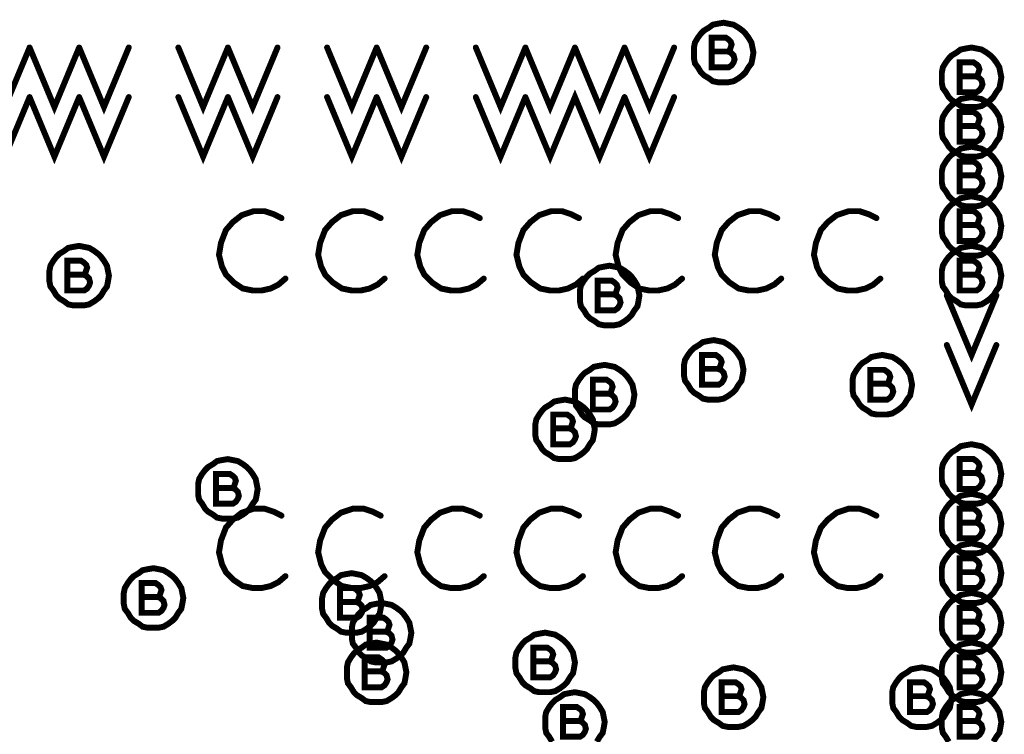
# Model space of a CAD drawing. Extents: x 28 to 61, y 24.9 to 46.
# Tile 52 of 96: x 37.9 to 38.9, y 32.9 to 33.6. Entities that reach past the tile are written whole.
import ezdxf

# ---------------------------------------------------------------- set-up
doc = ezdxf.new("R2010")
doc.units = 0
doc.layers.add('1', color=2, linetype='CONTINUOUS')

msp = doc.modelspace()

# ---------------------------------------------------------------- linework, layer by layer
at = {"layer": '1', "const_width": 0.006}
for points in [[(38.635, 33.585), (38.634, 33.59), (38.633, 33.595), (38.63, 33.6), (38.627, 33.604), (38.624, 33.607), (38.62, 33.61), (38.615, 33.613), (38.61, 33.614), (38.605, 33.615), (38.599, 33.614), (38.594, 33.613), (38.59, 33.61), (38.585, 33.607), (38.582, 33.604), (38.579, 33.6), (38.576, 33.595), (38.575, 33.59), (38.575, 33.585), (38.575, 33.579), (38.576, 33.574), (38.579, 33.57), (38.582, 33.565), (38.585, 33.562), (38.59, 33.559), (38.594, 33.556), (38.599, 33.555), (38.605, 33.555), (38.61, 33.555), (38.615, 33.556), (38.62, 33.559), (38.624, 33.562), (38.627, 33.565), (38.63, 33.57), (38.633, 33.574), (38.634, 33.579), (38.635, 33.585)], [(38.609, 33.586), (38.611, 33.587), (38.612, 33.59), (38.613, 33.593), (38.612, 33.596), (38.61, 33.598), (38.607, 33.6), (38.593, 33.6), (38.593, 33.57), (38.61, 33.57), (38.613, 33.572), (38.615, 33.575), (38.616, 33.578), (38.615, 33.582), (38.612, 33.585), (38.609, 33.586), (38.593, 33.586)], [(37.855, 33.59), (37.88, 33.53), (37.905, 33.59)], [(37.905, 33.59), (37.93, 33.53), (37.955, 33.59)], [(37.955, 33.59), (37.98, 33.53), (38.005, 33.59)], [(38.055, 33.59), (38.08, 33.53), (38.105, 33.59)], [(38.105, 33.59), (38.13, 33.53), (38.155, 33.59)], [(38.205, 33.59), (38.23, 33.53), (38.255, 33.59)], [(38.255, 33.59), (38.28, 33.53), (38.305, 33.59)], [(38.355, 33.59), (38.38, 33.53), (38.405, 33.59)], [(38.405, 33.59), (38.43, 33.53), (38.455, 33.59)], [(38.455, 33.59), (38.48, 33.53), (38.505, 33.59)], [(38.505, 33.59), (38.53, 33.53), (38.555, 33.59)], [(38.885, 33.56), (38.884, 33.565), (38.883, 33.57), (38.88, 33.575), (38.877, 33.579), (38.874, 33.582), (38.87, 33.585), (38.865, 33.588), (38.86, 33.589), (38.855, 33.59), (38.849, 33.589), (38.844, 33.588), (38.84, 33.585), (38.835, 33.582), (38.832, 33.579), (38.829, 33.575), (38.826, 33.57), (38.825, 33.565), (38.825, 33.56), (38.825, 33.554), (38.826, 33.549), (38.829, 33.545), (38.832, 33.54), (38.835, 33.537), (38.84, 33.534), (38.844, 33.531), (38.849, 33.53), (38.855, 33.53), (38.86, 33.53), (38.865, 33.531), (38.87, 33.534), (38.874, 33.537), (38.877, 33.54), (38.88, 33.545), (38.883, 33.549), (38.884, 33.554), (38.885, 33.56)], [(38.859, 33.561), (38.861, 33.562), (38.862, 33.565), (38.863, 33.568), (38.862, 33.571), (38.86, 33.573), (38.857, 33.575), (38.843, 33.575), (38.843, 33.545), (38.86, 33.545), (38.863, 33.547), (38.865, 33.55), (38.866, 33.553), (38.865, 33.557), (38.862, 33.56), (38.859, 33.561), (38.843, 33.561)], [(38.405, 33.54), (38.43, 33.48), (38.455, 33.54), (38.48, 33.48), (38.505, 33.54)], [(37.855, 33.54), (37.88, 33.48), (37.905, 33.54)], [(37.905, 33.54), (37.93, 33.48), (37.955, 33.54)], [(37.955, 33.54), (37.98, 33.48), (38.005, 33.54)], [(38.055, 33.54), (38.08, 33.48), (38.105, 33.54)], [(38.105, 33.54), (38.13, 33.48), (38.155, 33.54)], [(38.205, 33.54), (38.23, 33.48), (38.255, 33.54)], [(38.255, 33.54), (38.28, 33.48), (38.305, 33.54)], [(38.355, 33.54), (38.38, 33.48), (38.405, 33.54)], [(38.505, 33.54), (38.53, 33.48), (38.555, 33.54)], [(38.885, 33.51), (38.884, 33.515), (38.883, 33.52), (38.88, 33.525), (38.877, 33.529), (38.874, 33.532), (38.87, 33.535), (38.865, 33.538), (38.86, 33.539), (38.855, 33.54), (38.849, 33.539), (38.844, 33.538), (38.84, 33.535), (38.835, 33.532), (38.832, 33.529), (38.829, 33.525), (38.826, 33.52), (38.825, 33.515), (38.825, 33.51), (38.825, 33.504), (38.826, 33.499), (38.829, 33.495), (38.832, 33.49), (38.835, 33.487), (38.84, 33.484), (38.844, 33.481), (38.849, 33.48), (38.855, 33.48), (38.86, 33.48), (38.865, 33.481), (38.87, 33.484), (38.874, 33.487), (38.877, 33.49), (38.88, 33.495), (38.883, 33.499), (38.884, 33.504), (38.885, 33.51)], [(38.859, 33.511), (38.861, 33.512), (38.862, 33.515), (38.863, 33.518), (38.862, 33.521), (38.86, 33.523), (38.857, 33.525), (38.843, 33.525), (38.843, 33.495), (38.86, 33.495), (38.863, 33.497), (38.865, 33.5), (38.866, 33.503), (38.865, 33.507), (38.862, 33.51), (38.859, 33.511), (38.843, 33.511)], [(38.885, 33.46), (38.884, 33.465), (38.883, 33.47), (38.88, 33.475), (38.877, 33.479), (38.874, 33.482), (38.87, 33.485), (38.865, 33.488), (38.86, 33.489), (38.855, 33.49), (38.849, 33.489), (38.844, 33.488), (38.84, 33.485), (38.835, 33.482), (38.832, 33.479), (38.829, 33.475), (38.826, 33.47), (38.825, 33.465), (38.825, 33.46), (38.825, 33.454), (38.826, 33.449), (38.829, 33.445), (38.832, 33.44), (38.835, 33.437), (38.84, 33.434), (38.844, 33.431), (38.849, 33.43), (38.855, 33.43), (38.86, 33.43), (38.865, 33.431), (38.87, 33.434), (38.874, 33.437), (38.877, 33.44), (38.88, 33.445), (38.883, 33.449), (38.884, 33.454), (38.885, 33.46)], [(38.859, 33.461), (38.861, 33.462), (38.862, 33.465), (38.863, 33.468), (38.862, 33.471), (38.86, 33.473), (38.857, 33.475), (38.843, 33.475), (38.843, 33.445), (38.86, 33.445), (38.863, 33.447), (38.865, 33.45), (38.866, 33.453), (38.865, 33.457), (38.862, 33.46), (38.859, 33.461), (38.843, 33.461)], [(38.885, 33.41), (38.884, 33.415), (38.883, 33.42), (38.88, 33.425), (38.877, 33.429), (38.874, 33.432), (38.87, 33.435), (38.865, 33.438), (38.86, 33.439), (38.855, 33.44), (38.849, 33.439), (38.844, 33.438), (38.84, 33.435), (38.835, 33.432), (38.832, 33.429), (38.829, 33.425), (38.826, 33.42), (38.825, 33.415), (38.825, 33.41), (38.825, 33.404), (38.826, 33.399), (38.829, 33.395), (38.832, 33.39), (38.835, 33.387), (38.84, 33.384), (38.844, 33.381), (38.849, 33.38), (38.855, 33.38), (38.86, 33.38), (38.865, 33.381), (38.87, 33.384), (38.874, 33.387), (38.877, 33.39), (38.88, 33.395), (38.883, 33.399), (38.884, 33.404), (38.885, 33.41)], [(38.159, 33.418), (38.151, 33.422), (38.142, 33.425), (38.131, 33.425), (38.119, 33.421), (38.11, 33.414), (38.103, 33.406), (38.098, 33.393), (38.096, 33.381), (38.099, 33.369), (38.103, 33.361), (38.111, 33.353), (38.12, 33.347), (38.13, 33.345), (38.139, 33.345), (38.148, 33.347), (38.156, 33.351), (38.163, 33.357)], [(38.259, 33.418), (38.251, 33.422), (38.242, 33.425), (38.231, 33.425), (38.219, 33.421), (38.21, 33.414), (38.203, 33.406), (38.198, 33.393), (38.196, 33.381), (38.199, 33.369), (38.203, 33.361), (38.211, 33.353), (38.22, 33.347), (38.23, 33.345), (38.239, 33.345), (38.248, 33.347), (38.256, 33.351), (38.263, 33.357)], [(38.359, 33.418), (38.351, 33.422), (38.342, 33.425), (38.331, 33.425), (38.319, 33.421), (38.31, 33.414), (38.303, 33.406), (38.298, 33.393), (38.296, 33.381), (38.299, 33.369), (38.303, 33.361), (38.311, 33.353), (38.32, 33.347), (38.33, 33.345), (38.339, 33.345), (38.348, 33.347), (38.356, 33.351), (38.363, 33.357)], [(38.459, 33.418), (38.451, 33.422), (38.442, 33.425), (38.431, 33.425), (38.419, 33.421), (38.41, 33.414), (38.403, 33.406), (38.398, 33.393), (38.396, 33.381), (38.399, 33.369), (38.403, 33.361), (38.411, 33.353), (38.42, 33.347), (38.43, 33.345), (38.439, 33.345), (38.448, 33.347), (38.456, 33.351), (38.463, 33.357)], [(38.559, 33.418), (38.551, 33.422), (38.542, 33.425), (38.531, 33.425), (38.519, 33.421), (38.51, 33.414), (38.503, 33.406), (38.498, 33.393), (38.496, 33.381), (38.499, 33.369), (38.503, 33.361), (38.511, 33.353), (38.52, 33.347), (38.53, 33.345), (38.539, 33.345), (38.548, 33.347), (38.556, 33.351), (38.563, 33.357)], [(38.659, 33.418), (38.651, 33.422), (38.642, 33.425), (38.631, 33.425), (38.619, 33.421), (38.61, 33.414), (38.603, 33.406), (38.598, 33.393), (38.596, 33.381), (38.599, 33.369), (38.603, 33.361), (38.611, 33.353), (38.62, 33.347), (38.63, 33.345), (38.639, 33.345), (38.648, 33.347), (38.656, 33.351), (38.663, 33.357)], [(38.759, 33.418), (38.751, 33.422), (38.742, 33.425), (38.731, 33.425), (38.719, 33.421), (38.71, 33.414), (38.703, 33.406), (38.698, 33.393), (38.696, 33.381), (38.699, 33.369), (38.703, 33.361), (38.711, 33.353), (38.72, 33.347), (38.73, 33.345), (38.739, 33.345), (38.748, 33.347), (38.756, 33.351), (38.763, 33.357)], [(38.859, 33.411), (38.861, 33.412), (38.862, 33.415), (38.863, 33.418), (38.862, 33.421), (38.86, 33.423), (38.857, 33.425), (38.843, 33.425), (38.843, 33.395), (38.86, 33.395), (38.863, 33.397), (38.865, 33.4), (38.866, 33.403), (38.865, 33.407), (38.862, 33.41), (38.859, 33.411), (38.843, 33.411)], [(37.985, 33.36), (37.984, 33.365), (37.983, 33.37), (37.98, 33.375), (37.977, 33.379), (37.974, 33.382), (37.97, 33.385), (37.965, 33.388), (37.96, 33.389), (37.955, 33.39), (37.949, 33.389), (37.944, 33.388), (37.94, 33.385), (37.935, 33.382), (37.932, 33.379), (37.929, 33.375), (37.926, 33.37), (37.925, 33.365), (37.925, 33.36), (37.925, 33.354), (37.926, 33.349), (37.929, 33.345), (37.932, 33.34), (37.935, 33.337), (37.94, 33.334), (37.944, 33.331), (37.949, 33.33), (37.955, 33.33), (37.96, 33.33), (37.965, 33.331), (37.97, 33.334), (37.974, 33.337), (37.977, 33.34), (37.98, 33.345), (37.983, 33.349), (37.984, 33.354), (37.985, 33.36)], [(38.885, 33.36), (38.884, 33.365), (38.883, 33.37), (38.88, 33.375), (38.877, 33.379), (38.874, 33.382), (38.87, 33.385), (38.865, 33.388), (38.86, 33.389), (38.855, 33.39), (38.849, 33.389), (38.844, 33.388), (38.84, 33.385), (38.835, 33.382), (38.832, 33.379), (38.829, 33.375), (38.826, 33.37), (38.825, 33.365), (38.825, 33.36), (38.825, 33.354), (38.826, 33.349), (38.829, 33.345), (38.832, 33.34), (38.835, 33.337), (38.84, 33.334), (38.844, 33.331), (38.849, 33.33), (38.855, 33.33), (38.86, 33.33), (38.865, 33.331), (38.87, 33.334), (38.874, 33.337), (38.877, 33.34), (38.88, 33.345), (38.883, 33.349), (38.884, 33.354), (38.885, 33.36)], [(37.959, 33.361), (37.961, 33.362), (37.962, 33.365), (37.963, 33.368), (37.962, 33.371), (37.96, 33.373), (37.957, 33.375), (37.943, 33.375), (37.943, 33.345), (37.96, 33.345), (37.963, 33.347), (37.965, 33.35), (37.966, 33.353), (37.965, 33.357), (37.962, 33.36), (37.959, 33.361), (37.943, 33.361)], [(38.859, 33.361), (38.861, 33.362), (38.862, 33.365), (38.863, 33.368), (38.862, 33.371), (38.86, 33.373), (38.857, 33.375), (38.843, 33.375), (38.843, 33.345), (38.86, 33.345), (38.863, 33.347), (38.865, 33.35), (38.866, 33.353), (38.865, 33.357), (38.862, 33.36), (38.859, 33.361), (38.843, 33.361)], [(38.52, 33.34), (38.519, 33.345), (38.518, 33.35), (38.515, 33.355), (38.512, 33.359), (38.509, 33.362), (38.505, 33.365), (38.5, 33.368), (38.495, 33.369), (38.49, 33.37), (38.484, 33.369), (38.479, 33.368), (38.475, 33.365), (38.47, 33.362), (38.467, 33.359), (38.464, 33.355), (38.461, 33.35), (38.46, 33.345), (38.46, 33.34), (38.46, 33.334), (38.461, 33.329), (38.464, 33.325), (38.467, 33.32), (38.47, 33.317), (38.475, 33.314), (38.479, 33.311), (38.484, 33.31), (38.49, 33.31), (38.495, 33.31), (38.5, 33.311), (38.505, 33.314), (38.509, 33.317), (38.512, 33.32), (38.515, 33.325), (38.518, 33.329), (38.519, 33.334), (38.52, 33.34)], [(38.494, 33.341), (38.496, 33.342), (38.497, 33.345), (38.498, 33.348), (38.497, 33.351), (38.495, 33.353), (38.492, 33.355), (38.478, 33.355), (38.478, 33.325), (38.495, 33.325), (38.498, 33.327), (38.5, 33.33), (38.501, 33.333), (38.5, 33.337), (38.497, 33.34), (38.494, 33.341), (38.478, 33.341)], [(38.83, 33.34), (38.855, 33.28), (38.88, 33.34)], [(38.625, 33.265), (38.624, 33.27), (38.623, 33.275), (38.62, 33.28), (38.617, 33.284), (38.614, 33.287), (38.61, 33.29), (38.605, 33.293), (38.6, 33.294), (38.595, 33.295), (38.589, 33.294), (38.584, 33.293), (38.58, 33.29), (38.575, 33.287), (38.572, 33.284), (38.569, 33.28), (38.566, 33.275), (38.565, 33.27), (38.565, 33.265), (38.565, 33.259), (38.566, 33.254), (38.569, 33.25), (38.572, 33.245), (38.575, 33.242), (38.58, 33.239), (38.584, 33.236), (38.589, 33.235), (38.595, 33.235), (38.6, 33.235), (38.605, 33.236), (38.61, 33.239), (38.614, 33.242), (38.617, 33.245), (38.62, 33.25), (38.623, 33.254), (38.624, 33.259), (38.625, 33.265)], [(38.83, 33.29), (38.855, 33.23), (38.88, 33.29)], [(38.599, 33.266), (38.601, 33.267), (38.602, 33.27), (38.603, 33.273), (38.602, 33.276), (38.6, 33.278), (38.597, 33.28), (38.583, 33.28), (38.583, 33.25), (38.6, 33.25), (38.603, 33.252), (38.605, 33.255), (38.606, 33.258), (38.605, 33.262), (38.602, 33.265), (38.599, 33.266), (38.583, 33.266)], [(38.795, 33.25), (38.794, 33.255), (38.793, 33.26), (38.79, 33.265), (38.787, 33.269), (38.784, 33.272), (38.78, 33.275), (38.775, 33.278), (38.77, 33.279), (38.765, 33.28), (38.759, 33.279), (38.754, 33.278), (38.75, 33.275), (38.745, 33.272), (38.742, 33.269), (38.739, 33.265), (38.736, 33.26), (38.735, 33.255), (38.735, 33.25), (38.735, 33.244), (38.736, 33.239), (38.739, 33.235), (38.742, 33.23), (38.745, 33.227), (38.75, 33.224), (38.754, 33.221), (38.759, 33.22), (38.765, 33.22), (38.77, 33.22), (38.775, 33.221), (38.78, 33.224), (38.784, 33.227), (38.787, 33.23), (38.79, 33.235), (38.793, 33.239), (38.794, 33.244), (38.795, 33.25)], [(38.515, 33.24), (38.514, 33.245), (38.513, 33.25), (38.51, 33.255), (38.507, 33.259), (38.504, 33.262), (38.5, 33.265), (38.495, 33.268), (38.49, 33.269), (38.485, 33.27), (38.479, 33.269), (38.474, 33.268), (38.47, 33.265), (38.465, 33.262), (38.462, 33.259), (38.459, 33.255), (38.456, 33.25), (38.455, 33.245), (38.455, 33.24), (38.455, 33.234), (38.456, 33.229), (38.459, 33.225), (38.462, 33.22), (38.465, 33.217), (38.47, 33.214), (38.474, 33.211), (38.479, 33.21), (38.485, 33.21), (38.49, 33.21), (38.495, 33.211), (38.5, 33.214), (38.504, 33.217), (38.507, 33.22), (38.51, 33.225), (38.513, 33.229), (38.514, 33.234), (38.515, 33.24)], [(38.769, 33.251), (38.771, 33.252), (38.772, 33.255), (38.773, 33.258), (38.772, 33.261), (38.77, 33.263), (38.767, 33.265), (38.753, 33.265), (38.753, 33.235), (38.77, 33.235), (38.773, 33.237), (38.775, 33.24), (38.776, 33.243), (38.775, 33.247), (38.772, 33.25), (38.769, 33.251), (38.753, 33.251)], [(38.489, 33.241), (38.491, 33.242), (38.492, 33.245), (38.493, 33.248), (38.492, 33.251), (38.49, 33.253), (38.487, 33.255), (38.473, 33.255), (38.473, 33.225), (38.49, 33.225), (38.493, 33.227), (38.495, 33.23), (38.496, 33.233), (38.495, 33.237), (38.492, 33.24), (38.489, 33.241), (38.473, 33.241)], [(38.475, 33.205), (38.474, 33.21), (38.473, 33.215), (38.47, 33.22), (38.467, 33.224), (38.464, 33.227), (38.46, 33.23), (38.455, 33.233), (38.45, 33.234), (38.445, 33.235), (38.439, 33.234), (38.434, 33.233), (38.43, 33.23), (38.425, 33.227), (38.422, 33.224), (38.419, 33.22), (38.416, 33.215), (38.415, 33.21), (38.415, 33.205), (38.415, 33.199), (38.416, 33.194), (38.419, 33.19), (38.422, 33.185), (38.425, 33.182), (38.43, 33.179), (38.434, 33.176), (38.439, 33.175), (38.445, 33.175), (38.45, 33.175), (38.455, 33.176), (38.46, 33.179), (38.464, 33.182), (38.467, 33.185), (38.47, 33.19), (38.473, 33.194), (38.474, 33.199), (38.475, 33.205)], [(38.449, 33.206), (38.451, 33.207), (38.452, 33.21), (38.453, 33.213), (38.452, 33.216), (38.45, 33.218), (38.447, 33.22), (38.433, 33.22), (38.433, 33.19), (38.45, 33.19), (38.453, 33.192), (38.455, 33.195), (38.456, 33.198), (38.455, 33.202), (38.452, 33.205), (38.449, 33.206), (38.433, 33.206)], [(38.885, 33.16), (38.884, 33.165), (38.883, 33.17), (38.88, 33.175), (38.877, 33.179), (38.874, 33.182), (38.87, 33.185), (38.865, 33.188), (38.86, 33.189), (38.855, 33.19), (38.849, 33.189), (38.844, 33.188), (38.84, 33.185), (38.835, 33.182), (38.832, 33.179), (38.829, 33.175), (38.826, 33.17), (38.825, 33.165), (38.825, 33.16), (38.825, 33.154), (38.826, 33.149), (38.829, 33.145), (38.832, 33.14), (38.835, 33.137), (38.84, 33.134), (38.844, 33.131), (38.849, 33.13), (38.855, 33.13), (38.86, 33.13), (38.865, 33.131), (38.87, 33.134), (38.874, 33.137), (38.877, 33.14), (38.88, 33.145), (38.883, 33.149), (38.884, 33.154), (38.885, 33.16)], [(38.135, 33.145), (38.134, 33.15), (38.133, 33.155), (38.13, 33.16), (38.127, 33.164), (38.124, 33.167), (38.12, 33.17), (38.115, 33.173), (38.11, 33.174), (38.105, 33.175), (38.099, 33.174), (38.094, 33.173), (38.09, 33.17), (38.085, 33.167), (38.082, 33.164), (38.079, 33.16), (38.076, 33.155), (38.075, 33.15), (38.075, 33.145), (38.075, 33.139), (38.076, 33.134), (38.079, 33.13), (38.082, 33.125), (38.085, 33.122), (38.09, 33.119), (38.094, 33.116), (38.099, 33.115), (38.105, 33.115), (38.11, 33.115), (38.115, 33.116), (38.12, 33.119), (38.124, 33.122), (38.127, 33.125), (38.13, 33.13), (38.133, 33.134), (38.134, 33.139), (38.135, 33.145)], [(38.859, 33.161), (38.861, 33.162), (38.862, 33.165), (38.863, 33.168), (38.862, 33.171), (38.86, 33.173), (38.857, 33.175), (38.843, 33.175), (38.843, 33.145), (38.86, 33.145), (38.863, 33.147), (38.865, 33.15), (38.866, 33.153), (38.865, 33.157), (38.862, 33.16), (38.859, 33.161), (38.843, 33.161)], [(38.109, 33.146), (38.111, 33.147), (38.112, 33.15), (38.113, 33.153), (38.112, 33.156), (38.11, 33.158), (38.107, 33.16), (38.093, 33.16), (38.093, 33.13), (38.11, 33.13), (38.113, 33.132), (38.115, 33.135), (38.116, 33.138), (38.115, 33.142), (38.112, 33.145), (38.109, 33.146), (38.093, 33.146)], [(38.885, 33.11), (38.884, 33.115), (38.883, 33.12), (38.88, 33.125), (38.877, 33.129), (38.874, 33.132), (38.87, 33.135), (38.865, 33.138), (38.86, 33.139), (38.855, 33.14), (38.849, 33.139), (38.844, 33.138), (38.84, 33.135), (38.835, 33.132), (38.832, 33.129), (38.829, 33.125), (38.826, 33.12), (38.825, 33.115), (38.825, 33.11), (38.825, 33.104), (38.826, 33.099), (38.829, 33.095), (38.832, 33.09), (38.835, 33.087), (38.84, 33.084), (38.844, 33.081), (38.849, 33.08), (38.855, 33.08), (38.86, 33.08), (38.865, 33.081), (38.87, 33.084), (38.874, 33.087), (38.877, 33.09), (38.88, 33.095), (38.883, 33.099), (38.884, 33.104), (38.885, 33.11)], [(38.159, 33.118), (38.151, 33.122), (38.142, 33.125), (38.131, 33.125), (38.119, 33.121), (38.11, 33.114), (38.103, 33.106), (38.098, 33.093), (38.096, 33.081), (38.099, 33.069), (38.103, 33.061), (38.111, 33.053), (38.12, 33.047), (38.13, 33.045), (38.139, 33.045), (38.148, 33.047), (38.156, 33.051), (38.163, 33.057)], [(38.259, 33.118), (38.251, 33.122), (38.242, 33.125), (38.231, 33.125), (38.219, 33.121), (38.21, 33.114), (38.203, 33.106), (38.198, 33.093), (38.196, 33.081), (38.199, 33.069), (38.203, 33.061), (38.211, 33.053), (38.22, 33.047), (38.23, 33.045), (38.239, 33.045), (38.248, 33.047), (38.256, 33.051), (38.263, 33.057)], [(38.359, 33.118), (38.351, 33.122), (38.342, 33.125), (38.331, 33.125), (38.319, 33.121), (38.31, 33.114), (38.303, 33.106), (38.298, 33.093), (38.296, 33.081), (38.299, 33.069), (38.303, 33.061), (38.311, 33.053), (38.32, 33.047), (38.33, 33.045), (38.339, 33.045), (38.348, 33.047), (38.356, 33.051), (38.363, 33.057)], [(38.459, 33.118), (38.451, 33.122), (38.442, 33.125), (38.431, 33.125), (38.419, 33.121), (38.41, 33.114), (38.403, 33.106), (38.398, 33.093), (38.396, 33.081), (38.399, 33.069), (38.403, 33.061), (38.411, 33.053), (38.42, 33.047), (38.43, 33.045), (38.439, 33.045), (38.448, 33.047), (38.456, 33.051), (38.463, 33.057)], [(38.559, 33.118), (38.551, 33.122), (38.542, 33.125), (38.531, 33.125), (38.519, 33.121), (38.51, 33.114), (38.503, 33.106), (38.498, 33.093), (38.496, 33.081), (38.499, 33.069), (38.503, 33.061), (38.511, 33.053), (38.52, 33.047), (38.53, 33.045), (38.539, 33.045), (38.548, 33.047), (38.556, 33.051), (38.563, 33.057)], [(38.659, 33.118), (38.651, 33.122), (38.642, 33.125), (38.631, 33.125), (38.619, 33.121), (38.61, 33.114), (38.603, 33.106), (38.598, 33.093), (38.596, 33.081), (38.599, 33.069), (38.603, 33.061), (38.611, 33.053), (38.62, 33.047), (38.63, 33.045), (38.639, 33.045), (38.648, 33.047), (38.656, 33.051), (38.663, 33.057)], [(38.759, 33.118), (38.751, 33.122), (38.742, 33.125), (38.731, 33.125), (38.719, 33.121), (38.71, 33.114), (38.703, 33.106), (38.698, 33.093), (38.696, 33.081), (38.699, 33.069), (38.703, 33.061), (38.711, 33.053), (38.72, 33.047), (38.73, 33.045), (38.739, 33.045), (38.748, 33.047), (38.756, 33.051), (38.763, 33.057)], [(38.859, 33.111), (38.861, 33.112), (38.862, 33.115), (38.863, 33.118), (38.862, 33.121), (38.86, 33.123), (38.857, 33.125), (38.843, 33.125), (38.843, 33.095), (38.86, 33.095), (38.863, 33.097), (38.865, 33.1), (38.866, 33.103), (38.865, 33.107), (38.862, 33.11), (38.859, 33.111), (38.843, 33.111)], [(38.885, 33.06), (38.884, 33.065), (38.883, 33.07), (38.88, 33.075), (38.877, 33.079), (38.874, 33.082), (38.87, 33.085), (38.865, 33.088), (38.86, 33.089), (38.855, 33.09), (38.849, 33.089), (38.844, 33.088), (38.84, 33.085), (38.835, 33.082), (38.832, 33.079), (38.829, 33.075), (38.826, 33.07), (38.825, 33.065), (38.825, 33.06), (38.825, 33.054), (38.826, 33.049), (38.829, 33.045), (38.832, 33.04), (38.835, 33.037), (38.84, 33.034), (38.844, 33.031), (38.849, 33.03), (38.855, 33.03), (38.86, 33.03), (38.865, 33.031), (38.87, 33.034), (38.874, 33.037), (38.877, 33.04), (38.88, 33.045), (38.883, 33.049), (38.884, 33.054), (38.885, 33.06)], [(38.859, 33.061), (38.861, 33.062), (38.862, 33.065), (38.863, 33.068), (38.862, 33.071), (38.86, 33.073), (38.857, 33.075), (38.843, 33.075), (38.843, 33.045), (38.86, 33.045), (38.863, 33.047), (38.865, 33.05), (38.866, 33.053), (38.865, 33.057), (38.862, 33.06), (38.859, 33.061), (38.843, 33.061)], [(38.06, 33.035), (38.059, 33.04), (38.058, 33.045), (38.055, 33.05), (38.052, 33.054), (38.049, 33.057), (38.045, 33.06), (38.04, 33.063), (38.035, 33.064), (38.03, 33.065), (38.024, 33.064), (38.019, 33.063), (38.015, 33.06), (38.01, 33.057), (38.007, 33.054), (38.004, 33.05), (38.001, 33.045), (38, 33.04), (38, 33.035), (38, 33.029), (38.001, 33.024), (38.004, 33.02), (38.007, 33.015), (38.01, 33.012), (38.015, 33.009), (38.019, 33.006), (38.024, 33.005), (38.03, 33.005), (38.035, 33.005), (38.04, 33.006), (38.045, 33.009), (38.049, 33.012), (38.052, 33.015), (38.055, 33.02), (38.058, 33.024), (38.059, 33.029), (38.06, 33.035)], [(38.26, 33.03), (38.259, 33.035), (38.258, 33.04), (38.255, 33.045), (38.252, 33.049), (38.249, 33.052), (38.245, 33.055), (38.24, 33.058), (38.235, 33.059), (38.23, 33.06), (38.224, 33.059), (38.219, 33.058), (38.215, 33.055), (38.21, 33.052), (38.207, 33.049), (38.204, 33.045), (38.201, 33.04), (38.2, 33.035), (38.2, 33.03), (38.2, 33.024), (38.201, 33.019), (38.204, 33.015), (38.207, 33.01), (38.21, 33.007), (38.215, 33.004), (38.219, 33.001), (38.224, 33), (38.23, 33), (38.235, 33), (38.24, 33.001), (38.245, 33.004), (38.249, 33.007), (38.252, 33.01), (38.255, 33.015), (38.258, 33.019), (38.259, 33.024), (38.26, 33.03)], [(38.034, 33.036), (38.036, 33.037), (38.037, 33.04), (38.038, 33.043), (38.037, 33.046), (38.035, 33.048), (38.032, 33.05), (38.018, 33.05), (38.018, 33.02), (38.035, 33.02), (38.038, 33.022), (38.04, 33.025), (38.041, 33.028), (38.04, 33.032), (38.037, 33.035), (38.034, 33.036), (38.018, 33.036)], [(38.234, 33.031), (38.236, 33.032), (38.237, 33.035), (38.238, 33.038), (38.237, 33.041), (38.235, 33.043), (38.232, 33.045), (38.218, 33.045), (38.218, 33.015), (38.235, 33.015), (38.238, 33.017), (38.24, 33.02), (38.241, 33.023), (38.24, 33.027), (38.237, 33.03), (38.234, 33.031), (38.218, 33.031)], [(38.885, 33.01), (38.884, 33.015), (38.883, 33.02), (38.88, 33.025), (38.877, 33.029), (38.874, 33.032), (38.87, 33.035), (38.865, 33.038), (38.86, 33.039), (38.855, 33.04), (38.849, 33.039), (38.844, 33.038), (38.84, 33.035), (38.835, 33.032), (38.832, 33.029), (38.829, 33.025), (38.826, 33.02), (38.825, 33.015), (38.825, 33.01), (38.825, 33.004), (38.826, 32.999), (38.829, 32.995), (38.832, 32.99), (38.835, 32.987), (38.84, 32.984), (38.844, 32.981), (38.849, 32.98), (38.855, 32.98), (38.86, 32.98), (38.865, 32.981), (38.87, 32.984), (38.874, 32.987), (38.877, 32.99), (38.88, 32.995), (38.883, 32.999), (38.884, 33.004), (38.885, 33.01)], [(38.29, 33), (38.289, 33.005), (38.288, 33.01), (38.285, 33.015), (38.282, 33.019), (38.279, 33.022), (38.275, 33.025), (38.27, 33.028), (38.265, 33.029), (38.26, 33.03), (38.254, 33.029), (38.249, 33.028), (38.245, 33.025), (38.24, 33.022), (38.237, 33.019), (38.234, 33.015), (38.231, 33.01), (38.23, 33.005), (38.23, 33), (38.23, 32.994), (38.231, 32.989), (38.234, 32.985), (38.237, 32.98), (38.24, 32.977), (38.245, 32.974), (38.249, 32.971), (38.254, 32.97), (38.26, 32.97), (38.265, 32.97), (38.27, 32.971), (38.275, 32.974), (38.279, 32.977), (38.282, 32.98), (38.285, 32.985), (38.288, 32.989), (38.289, 32.994), (38.29, 33)], [(38.859, 33.011), (38.861, 33.012), (38.862, 33.015), (38.863, 33.018), (38.862, 33.021), (38.86, 33.023), (38.857, 33.025), (38.843, 33.025), (38.843, 32.995), (38.86, 32.995), (38.863, 32.997), (38.865, 33), (38.866, 33.003), (38.865, 33.007), (38.862, 33.01), (38.859, 33.011), (38.843, 33.011)], [(38.264, 33.001), (38.266, 33.002), (38.267, 33.005), (38.268, 33.008), (38.267, 33.011), (38.265, 33.013), (38.262, 33.015), (38.248, 33.015), (38.248, 32.985), (38.265, 32.985), (38.268, 32.987), (38.27, 32.99), (38.271, 32.993), (38.27, 32.997), (38.267, 33), (38.264, 33.001), (38.248, 33.001)], [(38.455, 32.97), (38.454, 32.975), (38.453, 32.98), (38.45, 32.985), (38.447, 32.989), (38.444, 32.992), (38.44, 32.995), (38.435, 32.998), (38.43, 32.999), (38.425, 33), (38.419, 32.999), (38.414, 32.998), (38.41, 32.995), (38.405, 32.992), (38.402, 32.989), (38.399, 32.985), (38.396, 32.98), (38.395, 32.975), (38.395, 32.97), (38.395, 32.964), (38.396, 32.959), (38.399, 32.955), (38.402, 32.95), (38.405, 32.947), (38.41, 32.944), (38.414, 32.941), (38.419, 32.94), (38.425, 32.94), (38.43, 32.94), (38.435, 32.941), (38.44, 32.944), (38.444, 32.947), (38.447, 32.95), (38.45, 32.955), (38.453, 32.959), (38.454, 32.964), (38.455, 32.97)], [(38.285, 32.96), (38.284, 32.965), (38.283, 32.97), (38.28, 32.975), (38.277, 32.979), (38.274, 32.982), (38.27, 32.985), (38.265, 32.988), (38.26, 32.989), (38.255, 32.99), (38.249, 32.989), (38.244, 32.988), (38.24, 32.985), (38.235, 32.982), (38.232, 32.979), (38.229, 32.975), (38.226, 32.97), (38.225, 32.965), (38.225, 32.96), (38.225, 32.954), (38.226, 32.949), (38.229, 32.945), (38.232, 32.94), (38.235, 32.937), (38.24, 32.934), (38.244, 32.931), (38.249, 32.93), (38.255, 32.93), (38.26, 32.93), (38.265, 32.931), (38.27, 32.934), (38.274, 32.937), (38.277, 32.94), (38.28, 32.945), (38.283, 32.949), (38.284, 32.954), (38.285, 32.96)], [(38.429, 32.971), (38.431, 32.972), (38.432, 32.975), (38.433, 32.978), (38.432, 32.981), (38.43, 32.983), (38.427, 32.985), (38.413, 32.985), (38.413, 32.955), (38.43, 32.955), (38.433, 32.957), (38.435, 32.96), (38.436, 32.963), (38.435, 32.967), (38.432, 32.97), (38.429, 32.971), (38.413, 32.971)], [(38.885, 32.96), (38.884, 32.965), (38.883, 32.97), (38.88, 32.975), (38.877, 32.979), (38.874, 32.982), (38.87, 32.985), (38.865, 32.988), (38.86, 32.989), (38.855, 32.99), (38.849, 32.989), (38.844, 32.988), (38.84, 32.985), (38.835, 32.982), (38.832, 32.979), (38.829, 32.975), (38.826, 32.97), (38.825, 32.965), (38.825, 32.96), (38.825, 32.954), (38.826, 32.949), (38.829, 32.945), (38.832, 32.94), (38.835, 32.937), (38.84, 32.934), (38.844, 32.931), (38.849, 32.93), (38.855, 32.93), (38.86, 32.93), (38.865, 32.931), (38.87, 32.934), (38.874, 32.937), (38.877, 32.94), (38.88, 32.945), (38.883, 32.949), (38.884, 32.954), (38.885, 32.96)], [(38.259, 32.961), (38.261, 32.962), (38.262, 32.965), (38.263, 32.968), (38.262, 32.971), (38.26, 32.973), (38.257, 32.975), (38.243, 32.975), (38.243, 32.945), (38.26, 32.945), (38.263, 32.947), (38.265, 32.95), (38.266, 32.953), (38.265, 32.957), (38.262, 32.96), (38.259, 32.961), (38.243, 32.961)], [(38.859, 32.961), (38.861, 32.962), (38.862, 32.965), (38.863, 32.968), (38.862, 32.971), (38.86, 32.973), (38.857, 32.975), (38.843, 32.975), (38.843, 32.945), (38.86, 32.945), (38.863, 32.947), (38.865, 32.95), (38.866, 32.953), (38.865, 32.957), (38.862, 32.96), (38.859, 32.961), (38.843, 32.961)], [(38.645, 32.935), (38.644, 32.94), (38.643, 32.945), (38.64, 32.95), (38.637, 32.954), (38.634, 32.957), (38.63, 32.96), (38.625, 32.963), (38.62, 32.964), (38.615, 32.965), (38.609, 32.964), (38.604, 32.963), (38.6, 32.96), (38.595, 32.957), (38.592, 32.954), (38.589, 32.95), (38.586, 32.945), (38.585, 32.94), (38.585, 32.935), (38.585, 32.929), (38.586, 32.924), (38.589, 32.92), (38.592, 32.915), (38.595, 32.912), (38.6, 32.909), (38.604, 32.906), (38.609, 32.905), (38.615, 32.905), (38.62, 32.905), (38.625, 32.906), (38.63, 32.909), (38.634, 32.912), (38.637, 32.915), (38.64, 32.92), (38.643, 32.924), (38.644, 32.929), (38.645, 32.935)], [(38.835, 32.935), (38.834, 32.94), (38.833, 32.945), (38.83, 32.95), (38.827, 32.954), (38.824, 32.957), (38.82, 32.96), (38.815, 32.963), (38.81, 32.964), (38.805, 32.965), (38.799, 32.964), (38.794, 32.963), (38.79, 32.96), (38.785, 32.957), (38.782, 32.954), (38.779, 32.95), (38.776, 32.945), (38.775, 32.94), (38.775, 32.935), (38.775, 32.929), (38.776, 32.924), (38.779, 32.92), (38.782, 32.915), (38.785, 32.912), (38.79, 32.909), (38.794, 32.906), (38.799, 32.905), (38.805, 32.905), (38.81, 32.905), (38.815, 32.906), (38.82, 32.909), (38.824, 32.912), (38.827, 32.915), (38.83, 32.92), (38.833, 32.924), (38.834, 32.929), (38.835, 32.935)], [(38.619, 32.936), (38.621, 32.937), (38.622, 32.94), (38.623, 32.943), (38.622, 32.946), (38.62, 32.948), (38.617, 32.95), (38.603, 32.95), (38.603, 32.92), (38.62, 32.92), (38.623, 32.922), (38.625, 32.925), (38.626, 32.928), (38.625, 32.932), (38.622, 32.935), (38.619, 32.936), (38.603, 32.936)], [(38.809, 32.936), (38.811, 32.937), (38.812, 32.94), (38.813, 32.943), (38.812, 32.946), (38.81, 32.948), (38.807, 32.95), (38.793, 32.95), (38.793, 32.92), (38.81, 32.92), (38.813, 32.922), (38.815, 32.925), (38.816, 32.928), (38.815, 32.932), (38.812, 32.935), (38.809, 32.936), (38.793, 32.936)], [(38.485, 32.91), (38.484, 32.915), (38.483, 32.92), (38.48, 32.925), (38.477, 32.929), (38.474, 32.932), (38.47, 32.935), (38.465, 32.938), (38.46, 32.939), (38.455, 32.94), (38.449, 32.939), (38.444, 32.938), (38.44, 32.935), (38.435, 32.932), (38.432, 32.929), (38.429, 32.925), (38.426, 32.92), (38.425, 32.915), (38.425, 32.91), (38.425, 32.904), (38.426, 32.899), (38.429, 32.895), (38.432, 32.89)], [(38.885, 32.91), (38.884, 32.915), (38.883, 32.92), (38.88, 32.925), (38.877, 32.929), (38.874, 32.932), (38.87, 32.935), (38.865, 32.938), (38.86, 32.939), (38.855, 32.94), (38.849, 32.939), (38.844, 32.938), (38.84, 32.935), (38.835, 32.932), (38.832, 32.929), (38.829, 32.925), (38.826, 32.92), (38.825, 32.915), (38.825, 32.91), (38.825, 32.904), (38.826, 32.899), (38.829, 32.895), (38.832, 32.89)], [(38.459, 32.911), (38.461, 32.912), (38.462, 32.915), (38.463, 32.918), (38.462, 32.921), (38.46, 32.923), (38.457, 32.925), (38.443, 32.925), (38.443, 32.895), (38.46, 32.895), (38.463, 32.897), (38.465, 32.9), (38.466, 32.903), (38.465, 32.907), (38.462, 32.91), (38.459, 32.911), (38.443, 32.911)], [(38.859, 32.911), (38.861, 32.912), (38.862, 32.915), (38.863, 32.918), (38.862, 32.921), (38.86, 32.923), (38.857, 32.925), (38.843, 32.925), (38.843, 32.895), (38.86, 32.895), (38.863, 32.897), (38.865, 32.9), (38.866, 32.903), (38.865, 32.907), (38.862, 32.91), (38.859, 32.911), (38.843, 32.911)], [(38.477, 32.89), (38.48, 32.895), (38.483, 32.899), (38.484, 32.904), (38.485, 32.91)], [(38.877, 32.89), (38.88, 32.895), (38.883, 32.899), (38.884, 32.904), (38.885, 32.91)]]:
    msp.add_lwpolyline(points, dxfattribs=at)
at = {"layer": '1', "const_width": 0.003}
for points in [[(37.9065, 33.59, 1), (37.9035, 33.59, 1)], [(37.9065, 33.59, 1), (37.9035, 33.59, 1)], [(37.9565, 33.59, 1), (37.9535, 33.59, 1)], [(37.9565, 33.59, 1), (37.9535, 33.59, 1)], [(38.0065, 33.59, 1), (38.0035, 33.59, 1)], [(38.0565, 33.59, 1), (38.0535, 33.59, 1)], [(38.1065, 33.59, 1), (38.1035, 33.59, 1)], [(38.1065, 33.59, 1), (38.1035, 33.59, 1)], [(38.1565, 33.59, 1), (38.1535, 33.59, 1)], [(38.2065, 33.59, 1), (38.2035, 33.59, 1)], [(38.2565, 33.59, 1), (38.2535, 33.59, 1)], [(38.2565, 33.59, 1), (38.2535, 33.59, 1)], [(38.3065, 33.59, 1), (38.3035, 33.59, 1)], [(38.3565, 33.59, 1), (38.3535, 33.59, 1)], [(38.4065, 33.59, 1), (38.4035, 33.59, 1)], [(38.4065, 33.59, 1), (38.4035, 33.59, 1)], [(38.4565, 33.59, 1), (38.4535, 33.59, 1)], [(38.4565, 33.59, 1), (38.4535, 33.59, 1)], [(38.5065, 33.59, 1), (38.5035, 33.59, 1)], [(38.5065, 33.59, 1), (38.5035, 33.59, 1)], [(38.5565, 33.59, 1), (38.5535, 33.59, 1)], [(38.5945, 33.586, 1), (38.5915, 33.586, 1)], [(38.6105, 33.586, 1), (38.6075, 33.586, 1)], [(38.6365, 33.585, 1), (38.6335, 33.585, 1)], [(38.6365, 33.585, 1), (38.6335, 33.585, 1)], [(38.8445, 33.561, 1), (38.8415, 33.561, 1)], [(38.8605, 33.561, 1), (38.8575, 33.561, 1)], [(38.8865, 33.56, 1), (38.8835, 33.56, 1)], [(38.8865, 33.56, 1), (38.8835, 33.56, 1)], [(37.9065, 33.54, 1), (37.9035, 33.54, 1)], [(37.9065, 33.54, 1), (37.9035, 33.54, 1)], [(37.9565, 33.54, 1), (37.9535, 33.54, 1)], [(37.9565, 33.54, 1), (37.9535, 33.54, 1)], [(38.0065, 33.54, 1), (38.0035, 33.54, 1)], [(38.0565, 33.54, 1), (38.0535, 33.54, 1)], [(38.1065, 33.54, 1), (38.1035, 33.54, 1)], [(38.1065, 33.54, 1), (38.1035, 33.54, 1)], [(38.1565, 33.54, 1), (38.1535, 33.54, 1)], [(38.2065, 33.54, 1), (38.2035, 33.54, 1)], [(38.2565, 33.54, 1), (38.2535, 33.54, 1)], [(38.2565, 33.54, 1), (38.2535, 33.54, 1)], [(38.3065, 33.54, 1), (38.3035, 33.54, 1)], [(38.3565, 33.54, 1), (38.3535, 33.54, 1)], [(38.4065, 33.54, 1), (38.4035, 33.54, 1)], [(38.4065, 33.54, 1), (38.4035, 33.54, 1)], [(38.5065, 33.54, 1), (38.5035, 33.54, 1)], [(38.5065, 33.54, 1), (38.5035, 33.54, 1)], [(38.5565, 33.54, 1), (38.5535, 33.54, 1)], [(38.8445, 33.511, 1), (38.8415, 33.511, 1)], [(38.8605, 33.511, 1), (38.8575, 33.511, 1)], [(38.8865, 33.51, 1), (38.8835, 33.51, 1)], [(38.8865, 33.51, 1), (38.8835, 33.51, 1)], [(38.8445, 33.461, 1), (38.8415, 33.461, 1)], [(38.8605, 33.461, 1), (38.8575, 33.461, 1)], [(38.8865, 33.46, 1), (38.8835, 33.46, 1)], [(38.8865, 33.46, 1), (38.8835, 33.46, 1)], [(38.1605, 33.418, 1), (38.1575, 33.418, 1)], [(38.2605, 33.418, 1), (38.2575, 33.418, 1)], [(38.3605, 33.418, 1), (38.3575, 33.418, 1)], [(38.4605, 33.418, 1), (38.4575, 33.418, 1)], [(38.5605, 33.418, 1), (38.5575, 33.418, 1)], [(38.6605, 33.418, 1), (38.6575, 33.418, 1)], [(38.7605, 33.418, 1), (38.7575, 33.418, 1)], [(38.8445, 33.411, 1), (38.8415, 33.411, 1)], [(38.8605, 33.411, 1), (38.8575, 33.411, 1)], [(38.8865, 33.41, 1), (38.8835, 33.41, 1)], [(38.8865, 33.41, 1), (38.8835, 33.41, 1)], [(37.9445, 33.361, 1), (37.9415, 33.361, 1)], [(37.9605, 33.361, 1), (37.9575, 33.361, 1)], [(37.9865, 33.36, 1), (37.9835, 33.36, 1)], [(37.9865, 33.36, 1), (37.9835, 33.36, 1)], [(38.1645, 33.357, 1), (38.1615, 33.357, 1)], [(38.2645, 33.357, 1), (38.2615, 33.357, 1)], [(38.3645, 33.357, 1), (38.3615, 33.357, 1)], [(38.4645, 33.357, 1), (38.4615, 33.357, 1)], [(38.5645, 33.357, 1), (38.5615, 33.357, 1)], [(38.6645, 33.357, 1), (38.6615, 33.357, 1)], [(38.7645, 33.357, 1), (38.7615, 33.357, 1)], [(38.8445, 33.361, 1), (38.8415, 33.361, 1)], [(38.8605, 33.361, 1), (38.8575, 33.361, 1)], [(38.8865, 33.36, 1), (38.8835, 33.36, 1)], [(38.8865, 33.36, 1), (38.8835, 33.36, 1)], [(38.4795, 33.341, 1), (38.4765, 33.341, 1)], [(38.4955, 33.341, 1), (38.4925, 33.341, 1)], [(38.5215, 33.34, 1), (38.5185, 33.34, 1)], [(38.5215, 33.34, 1), (38.5185, 33.34, 1)], [(38.8315, 33.34, 1), (38.8285, 33.34, 1)], [(38.8815, 33.34, 1), (38.8785, 33.34, 1)], [(38.8315, 33.29, 1), (38.8285, 33.29, 1)], [(38.8815, 33.29, 1), (38.8785, 33.29, 1)], [(38.5845, 33.266, 1), (38.5815, 33.266, 1)], [(38.6005, 33.266, 1), (38.5975, 33.266, 1)], [(38.6265, 33.265, 1), (38.6235, 33.265, 1)], [(38.6265, 33.265, 1), (38.6235, 33.265, 1)], [(38.7545, 33.251, 1), (38.7515, 33.251, 1)], [(38.7705, 33.251, 1), (38.7675, 33.251, 1)], [(38.7965, 33.25, 1), (38.7935, 33.25, 1)], [(38.7965, 33.25, 1), (38.7935, 33.25, 1)], [(38.4745, 33.241, 1), (38.4715, 33.241, 1)], [(38.4905, 33.241, 1), (38.4875, 33.241, 1)], [(38.5165, 33.24, 1), (38.5135, 33.24, 1)], [(38.5165, 33.24, 1), (38.5135, 33.24, 1)], [(38.4345, 33.206, 1), (38.4315, 33.206, 1)], [(38.4505, 33.206, 1), (38.4475, 33.206, 1)], [(38.4765, 33.205, 1), (38.4735, 33.205, 1)], [(38.4765, 33.205, 1), (38.4735, 33.205, 1)], [(38.8445, 33.161, 1), (38.8415, 33.161, 1)], [(38.8605, 33.161, 1), (38.8575, 33.161, 1)], [(38.8865, 33.16, 1), (38.8835, 33.16, 1)], [(38.8865, 33.16, 1), (38.8835, 33.16, 1)], [(38.0945, 33.146, 1), (38.0915, 33.146, 1)], [(38.1105, 33.146, 1), (38.1075, 33.146, 1)], [(38.1365, 33.145, 1), (38.1335, 33.145, 1)], [(38.1365, 33.145, 1), (38.1335, 33.145, 1)], [(38.1605, 33.118, 1), (38.1575, 33.118, 1)], [(38.2605, 33.118, 1), (38.2575, 33.118, 1)], [(38.3605, 33.118, 1), (38.3575, 33.118, 1)], [(38.4605, 33.118, 1), (38.4575, 33.118, 1)], [(38.5605, 33.118, 1), (38.5575, 33.118, 1)], [(38.6605, 33.118, 1), (38.6575, 33.118, 1)], [(38.7605, 33.118, 1), (38.7575, 33.118, 1)], [(38.8445, 33.111, 1), (38.8415, 33.111, 1)], [(38.8605, 33.111, 1), (38.8575, 33.111, 1)], [(38.8865, 33.11, 1), (38.8835, 33.11, 1)], [(38.8865, 33.11, 1), (38.8835, 33.11, 1)], [(38.1645, 33.057, 1), (38.1615, 33.057, 1)], [(38.2645, 33.057, 1), (38.2615, 33.057, 1)], [(38.3645, 33.057, 1), (38.3615, 33.057, 1)], [(38.4645, 33.057, 1), (38.4615, 33.057, 1)], [(38.5645, 33.057, 1), (38.5615, 33.057, 1)], [(38.6645, 33.057, 1), (38.6615, 33.057, 1)], [(38.7645, 33.057, 1), (38.7615, 33.057, 1)], [(38.8445, 33.061, 1), (38.8415, 33.061, 1)], [(38.8605, 33.061, 1), (38.8575, 33.061, 1)], [(38.8865, 33.06, 1), (38.8835, 33.06, 1)], [(38.8865, 33.06, 1), (38.8835, 33.06, 1)], [(38.0195, 33.036, 1), (38.0165, 33.036, 1)], [(38.0355, 33.036, 1), (38.0325, 33.036, 1)], [(38.0615, 33.035, 1), (38.0585, 33.035, 1)], [(38.0615, 33.035, 1), (38.0585, 33.035, 1)], [(38.2195, 33.031, 1), (38.2165, 33.031, 1)], [(38.2355, 33.031, 1), (38.2325, 33.031, 1)], [(38.2615, 33.03, 1), (38.2585, 33.03, 1)], [(38.2615, 33.03, 1), (38.2585, 33.03, 1)], [(38.8445, 33.011, 1), (38.8415, 33.011, 1)], [(38.8605, 33.011, 1), (38.8575, 33.011, 1)], [(38.8865, 33.01, 1), (38.8835, 33.01, 1)], [(38.8865, 33.01, 1), (38.8835, 33.01, 1)], [(38.2495, 33.001, 1), (38.2465, 33.001, 1)], [(38.2655, 33.001, 1), (38.2625, 33.001, 1)], [(38.2915, 33, 1), (38.2885, 33, 1)], [(38.2915, 33, 1), (38.2885, 33, 1)], [(38.4145, 32.971, 1), (38.4115, 32.971, 1)], [(38.4305, 32.971, 1), (38.4275, 32.971, 1)], [(38.4565, 32.97, 1), (38.4535, 32.97, 1)], [(38.4565, 32.97, 1), (38.4535, 32.97, 1)], [(38.2445, 32.961, 1), (38.2415, 32.961, 1)], [(38.2605, 32.961, 1), (38.2575, 32.961, 1)], [(38.2865, 32.96, 1), (38.2835, 32.96, 1)], [(38.2865, 32.96, 1), (38.2835, 32.96, 1)], [(38.8445, 32.961, 1), (38.8415, 32.961, 1)], [(38.8605, 32.961, 1), (38.8575, 32.961, 1)], [(38.8865, 32.96, 1), (38.8835, 32.96, 1)], [(38.8865, 32.96, 1), (38.8835, 32.96, 1)], [(38.6045, 32.936, 1), (38.6015, 32.936, 1)], [(38.6205, 32.936, 1), (38.6175, 32.936, 1)], [(38.6465, 32.935, 1), (38.6435, 32.935, 1)], [(38.6465, 32.935, 1), (38.6435, 32.935, 1)], [(38.7945, 32.936, 1), (38.7915, 32.936, 1)], [(38.8105, 32.936, 1), (38.8075, 32.936, 1)], [(38.8365, 32.935, 1), (38.8335, 32.935, 1)], [(38.8365, 32.935, 1), (38.8335, 32.935, 1)], [(38.4445, 32.911, 1), (38.4415, 32.911, 1)], [(38.4605, 32.911, 1), (38.4575, 32.911, 1)], [(38.4865, 32.91, 1), (38.4835, 32.91, 1)], [(38.4865, 32.91, 1), (38.4835, 32.91, 1)], [(38.8445, 32.911, 1), (38.8415, 32.911, 1)], [(38.8605, 32.911, 1), (38.8575, 32.911, 1)], [(38.8865, 32.91, 1), (38.8835, 32.91, 1)], [(38.8865, 32.91, 1), (38.8835, 32.91, 1)]]:
    msp.add_lwpolyline(points, format="xyb", close=True, dxfattribs=at)

doc.saveas('drawing.dxf')
